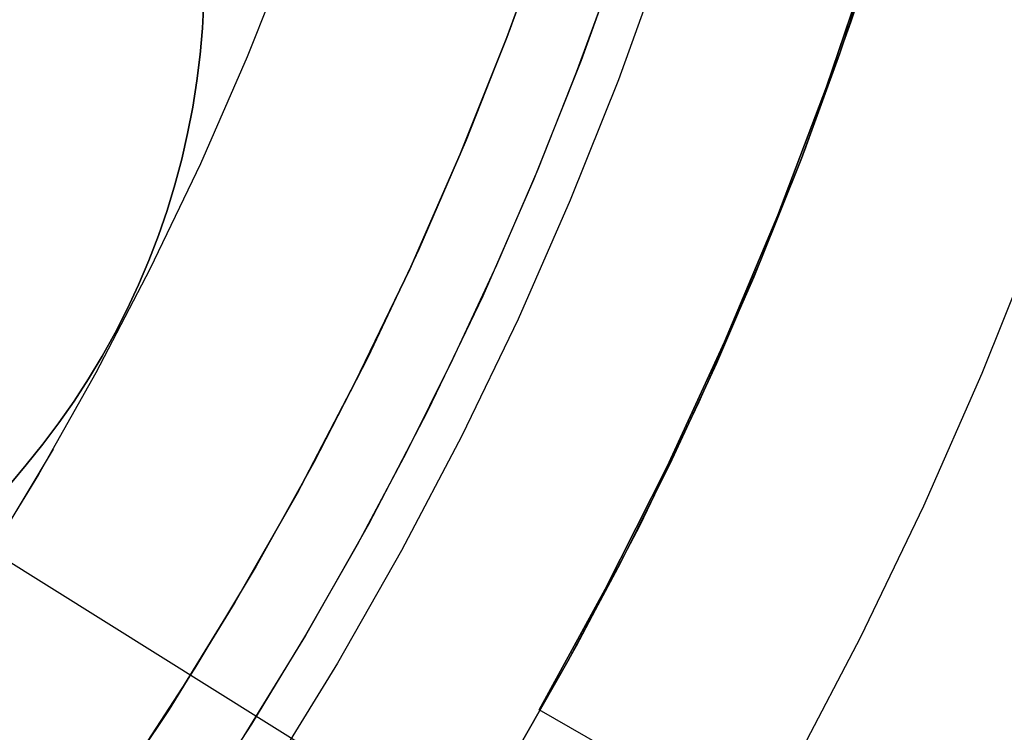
# Model space of a CAD drawing. Header units: millimetres. Extents: x 10802 to 11966, y -167 to 850.
# Tile 124 of 182: x 11419 to 11432, y 458 to 467. Entities that reach past the tile are written whole.
import ezdxf

# ---------------------------------------------------------------- set-up
doc = ezdxf.new("R2010")
doc.units = ezdxf.units.MM
doc.layers.add('1', color=7, linetype='Continuous')
doc.layers.add('luz', color=7, linetype='Continuous')

msp = doc.modelspace()

# ---------------------------------------------------------------- linework, layer by layer
at = {"layer": '1', "color": 250, "true_color": 0x111111}
for p, q in [((11430.446, 468.38, 75.162), (11429.918, 466.736, 75.162)), ((11425.569, 466.539, 89.131), (11426.106, 468.033, 89.131)), ((11426.106, 468.033, 92.4), (11425.569, 466.539, 92.4)), ((11426.111, 468.058, 95.668), (11425.606, 466.641, 95.668)), ((11427.053, 467.772, 89.131), (11426.508, 466.251, 89.131)), ((11422.828, 467.669, 98.631), (11422.283, 466.296, 98.631)), ((11429.775, 466.328, 64.238), (11430.221, 467.658, 64.238)), ((11430.221, 467.658, 86.085), (11429.775, 466.328, 86.085)), ((11427.534, 467.547, 228.525), (11426.979, 466.004, 228.525)), ((11426.9, 467.334, 89.131), (11426.447, 466.096, 89.131)), ((11429.918, 466.736, 75.162), (11429.333, 465.111, 75.162)), ((11425.606, 466.641, 95.668), (11425.054, 465.241, 95.668)), ((11424.98, 465.064, 89.131), (11425.569, 466.539, 89.131)), ((11425.569, 466.539, 92.4), (11424.98, 465.064, 92.4)), ((11422.283, 466.296, 98.631), (11421.692, 464.943, 98.631)), ((11426.508, 466.251, 89.131), (11425.911, 464.75, 89.131)), ((11429.293, 465.01, 64.238), (11429.775, 466.328, 64.238)), ((11429.775, 466.328, 86.085), (11429.293, 465.01, 86.085)), ((11426.447, 466.096, 89.131), (11425.96, 464.872, 89.131)), ((11426.979, 466.004, 228.525), (11426.371, 464.481, 228.525)), ((11425.054, 465.241, 95.668), (11424.457, 463.861, 95.668)), ((11429.333, 465.111, 75.162), (11428.693, 463.508, 75.162)), ((11424.341, 463.611, 89.131), (11424.98, 465.064, 89.131)), ((11424.98, 465.064, 92.4), (11424.341, 463.611, 92.4)), ((11428.774, 463.706, 64.238), (11429.293, 465.01, 64.238)), ((11429.293, 465.01, 86.085), (11428.774, 463.706, 86.085)), ((11421.692, 464.943, 98.631), (11421.054, 463.61, 98.631)), ((11425.96, 464.872, 89.131), (11425.438, 463.662, 89.131)), ((11425.911, 464.75, 89.131), (11425.263, 463.27, 89.131)), ((11426.371, 464.481, 228.525), (11425.711, 462.98, 228.525)), ((11431.581, 462.296, 61.1), (11432.261, 464, 61.1)), ((11424.457, 463.861, 95.668), (11423.814, 462.502, 95.668)), ((11421.054, 463.61, 98.631), (11420.371, 462.301, 98.631)), ((11423.652, 462.181, 89.131), (11424.341, 463.611, 89.131)), ((11424.341, 463.611, 92.4), (11423.652, 462.181, 92.4)), ((11425.438, 463.662, 89.131), (11424.883, 462.467, 89.131)), ((11428.218, 462.418, 64.238), (11428.774, 463.706, 64.238)), ((11428.774, 463.706, 86.085), (11428.218, 462.418, 86.085)), ((11428.693, 463.508, 75.162), (11427.998, 461.927, 75.162)), ((11425.263, 463.27, 89.131), (11424.565, 461.814, 89.131)), ((11425.711, 462.98, 228.525), (11425, 461.503, 228.525)), ((11423.814, 462.502, 95.668), (11423.127, 461.165, 95.668)), ((11424.883, 462.467, 89.131), (11424.295, 461.288, 89.131)), ((11427.628, 461.145, 64.238), (11428.218, 462.418, 64.238)), ((11428.218, 462.418, 86.085), (11427.628, 461.145, 86.085)), ((11420.371, 462.301, 98.631), (11419.644, 461.015, 98.631)), ((11430.843, 460.616, 61.1), (11431.581, 462.296, 61.1)), ((11422.915, 460.775, 89.131), (11423.652, 462.181, 89.131)), ((11423.652, 462.181, 92.4), (11422.915, 460.775, 92.4)), ((11427.998, 461.927, 75.162), (11427.249, 460.371, 75.162)), ((11424.565, 461.814, 89.131), (11423.817, 460.382, 89.131)), ((11425, 461.503, 228.525), (11424.238, 460.051, 228.525)), ((11419.83, 461.334, 98.631), (11419.106, 460.127, 98.631)), ((11424.295, 461.288, 89.131), (11423.675, 460.125, 89.131)), ((11423.127, 461.165, 95.668), (11422.396, 459.853, 95.668)), ((11427.001, 459.889, 64.238), (11427.628, 461.145, 64.238)), ((11427.628, 461.145, 86.085), (11427.001, 459.889, 86.085)), ((11419.644, 461.015, 98.631), (11418.872, 459.755, 98.631)), ((11422.129, 459.396, 89.131), (11422.915, 460.775, 89.131)), ((11422.915, 460.775, 92.4), (11422.129, 459.396, 92.4)), ((11430.047, 458.963, 61.1), (11430.843, 460.616, 61.1)), ((11423.817, 460.382, 89.131), (11423.02, 458.977, 89.131)), ((11427.249, 460.371, 75.162), (11426.447, 458.843, 75.162)), ((11423.675, 460.125, 89.131), (11423.022, 458.981, 89.131)), ((11424.238, 460.051, 228.525), (11423.426, 458.627, 228.525)), ((11426.341, 458.652, 64.238), (11427.001, 459.889, 64.238)), ((11427.001, 459.889, 86.085), (11426.341, 458.652, 86.085)), ((11422.396, 459.853, 95.668), (11421.621, 458.565, 95.668)), ((11421.296, 458.044, 89.131), (11422.129, 459.396, 89.131)), ((11422.129, 459.396, 92.4), (11421.296, 458.044, 92.4)), ((11423.02, 458.977, 89.131), (11422.175, 457.6, 89.131)), ((11423.022, 458.981, 89.131), (11422.337, 457.856, 89.131)), ((11429.195, 457.339, 61.1), (11430.047, 458.963, 61.1)), ((11426.447, 458.843, 75.162), (11425.592, 457.343, 75.162)), ((11425.645, 457.433, 64.238), (11426.341, 458.652, 64.238)), ((11426.341, 458.652, 86.085), (11425.645, 457.433, 86.085)), ((11421.621, 458.565, 95.668), (11420.803, 457.305, 95.668)), ((11423.426, 458.627, 228.525), (11422.566, 457.231, 228.525)), ((11420.417, 456.722, 89.131), (11421.296, 458.044, 89.131)), ((11421.296, 458.044, 92.4), (11420.417, 456.722, 92.4)), ((11422.337, 457.856, 89.131), (11421.621, 456.75, 89.131))]:
    msp.add_line(p, q, dxfattribs=at)
at = {"layer": '1', "color": 29, "true_color": 0x4d342b}
for p, q in [((11429.612, 465.918, 34.462), (11430.172, 467.563, 34.462)), ((11429.612, 465.918, 42.462), (11430.172, 467.563, 42.462)), ((11429.612, 465.918, 70.562), (11430.172, 467.563, 70.562)), ((11429.612, 465.918, 76.062), (11430.172, 467.563, 76.062)), ((11430.172, 467.563, 38.462), (11429.612, 465.918, 38.462)), ((11430.172, 467.563, 73.312), (11429.612, 465.918, 73.312)), ((11428.995, 464.294, 34.462), (11429.612, 465.918, 34.462)), ((11428.995, 464.294, 42.462), (11429.612, 465.918, 42.462)), ((11428.995, 464.294, 70.562), (11429.612, 465.918, 70.562)), ((11428.995, 464.294, 76.062), (11429.612, 465.918, 76.062)), ((11429.612, 465.918, 38.462), (11428.995, 464.294, 38.462)), ((11429.612, 465.918, 73.312), (11428.995, 464.294, 73.312)), ((11428.322, 462.692, 34.462), (11428.995, 464.294, 34.462)), ((11428.322, 462.692, 42.462), (11428.995, 464.294, 42.462)), ((11428.322, 462.692, 70.562), (11428.995, 464.294, 70.562)), ((11428.322, 462.692, 76.062), (11428.995, 464.294, 76.062)), ((11428.995, 464.294, 38.462), (11428.322, 462.692, 38.462)), ((11428.995, 464.294, 73.312), (11428.322, 462.692, 73.312)), ((11427.594, 461.114, 34.462), (11428.322, 462.692, 34.462)), ((11427.594, 461.114, 42.462), (11428.322, 462.692, 42.462)), ((11427.594, 461.114, 70.562), (11428.322, 462.692, 70.562)), ((11427.594, 461.114, 76.062), (11428.322, 462.692, 76.062)), ((11428.322, 462.692, 38.462), (11427.594, 461.114, 38.462)), ((11428.322, 462.692, 73.312), (11427.594, 461.114, 73.312)), ((11426.812, 459.562, 34.462), (11427.594, 461.114, 34.462)), ((11426.812, 459.562, 42.462), (11427.594, 461.114, 42.462)), ((11426.812, 459.562, 70.562), (11427.594, 461.114, 70.562)), ((11426.812, 459.562, 76.062), (11427.594, 461.114, 76.062)), ((11427.594, 461.114, 38.462), (11426.812, 459.562, 38.462)), ((11427.594, 461.114, 73.312), (11426.812, 459.562, 73.312)), ((11425.976, 458.039, 34.462), (11426.812, 459.562, 34.462)), ((11425.976, 458.039, 42.462), (11426.812, 459.562, 42.462)), ((11425.976, 458.039, 70.562), (11426.812, 459.562, 70.562)), ((11425.976, 458.039, 76.062), (11426.812, 459.562, 76.062)), ((11426.812, 459.562, 38.462), (11425.976, 458.039, 38.462)), ((11426.812, 459.562, 73.312), (11425.976, 458.039, 73.312)), ((11425.976, 458.039, 42.462), (11425.976, 458.039, 34.462)), ((11425.976, 458.039, 76.062), (11425.976, 458.039, 70.562)), ((11442.911, 448.361, 42.462), (11425.976, 458.039, 42.462)), ((11447.686, 445.632, 34.462), (11425.976, 458.039, 34.462)), ((11439.134, 450.519, 76.062), (11425.976, 458.039, 76.062)), ((11434.228, 453.323, 70.562), (11425.976, 458.039, 70.562))]:
    msp.add_line(p, q, dxfattribs=at)
at = {"layer": '1', "color": 7, "true_color": 0xf4f4f4}
for p, q in [((11421.718, 466.659, 279.75), (11421.736, 466.995, 279.75)), ((11421.736, 466.995, 282.75), (11421.718, 466.659, 282.75)), ((11421.736, 466.995, 281.25), (11421.718, 466.659, 281.25)), ((11421.689, 466.324, 279.75), (11421.718, 466.659, 279.75)), ((11421.718, 466.659, 282.75), (11421.689, 466.324, 282.75)), ((11421.718, 466.659, 281.25), (11421.689, 466.324, 281.25)), ((11421.648, 465.99, 279.75), (11421.689, 466.324, 279.75)), ((11421.689, 466.324, 282.75), (11421.648, 465.99, 282.75)), ((11421.689, 466.324, 281.25), (11421.648, 465.99, 281.25)), ((11421.596, 465.658, 279.75), (11421.648, 465.99, 279.75)), ((11421.648, 465.99, 282.75), (11421.596, 465.658, 282.75)), ((11421.648, 465.99, 281.25), (11421.596, 465.658, 281.25)), ((11421.531, 465.327, 279.75), (11421.596, 465.658, 279.75)), ((11421.596, 465.658, 282.75), (11421.531, 465.327, 282.75)), ((11421.596, 465.658, 281.25), (11421.531, 465.327, 281.25)), ((11421.456, 465, 279.75), (11421.531, 465.327, 279.75)), ((11421.531, 465.327, 282.75), (11421.456, 465, 282.75)), ((11421.531, 465.327, 281.25), (11421.456, 465, 281.25)), ((11421.369, 464.675, 279.75), (11421.456, 465, 279.75)), ((11421.456, 465, 282.75), (11421.369, 464.675, 282.75)), ((11421.456, 465, 281.25), (11421.369, 464.675, 281.25)), ((11421.271, 464.353, 279.75), (11421.369, 464.675, 279.75)), ((11421.369, 464.675, 282.75), (11421.271, 464.353, 282.75)), ((11421.369, 464.675, 281.25), (11421.271, 464.353, 281.25)), ((11421.161, 464.035, 279.75), (11421.271, 464.353, 279.75)), ((11421.271, 464.353, 282.75), (11421.161, 464.035, 282.75)), ((11421.271, 464.353, 281.25), (11421.161, 464.035, 281.25)), ((11421.041, 463.721, 279.75), (11421.161, 464.035, 279.75)), ((11421.161, 464.035, 282.75), (11421.041, 463.721, 282.75)), ((11421.161, 464.035, 281.25), (11421.041, 463.721, 281.25)), ((11420.91, 463.411, 279.75), (11421.041, 463.721, 279.75)), ((11421.041, 463.721, 282.75), (11420.91, 463.411, 282.75)), ((11421.041, 463.721, 281.25), (11420.91, 463.411, 281.25)), ((11420.768, 463.106, 279.75), (11420.91, 463.411, 279.75)), ((11420.91, 463.411, 282.75), (11420.768, 463.106, 282.75)), ((11420.91, 463.411, 281.25), (11420.768, 463.106, 281.25)), ((11420.615, 462.806, 279.75), (11420.768, 463.106, 279.75)), ((11420.768, 463.106, 282.75), (11420.615, 462.806, 282.75)), ((11420.768, 463.106, 281.25), (11420.615, 462.806, 281.25)), ((11420.452, 462.512, 279.75), (11420.615, 462.806, 279.75)), ((11420.615, 462.806, 282.75), (11420.452, 462.512, 282.75)), ((11420.615, 462.806, 281.25), (11420.452, 462.512, 281.25)), ((11420.279, 462.224, 279.75), (11420.452, 462.512, 279.75)), ((11420.452, 462.512, 282.75), (11420.279, 462.224, 282.75)), ((11420.452, 462.512, 281.25), (11420.279, 462.224, 281.25)), ((11420.096, 461.941, 279.75), (11420.279, 462.224, 279.75)), ((11420.279, 462.224, 282.75), (11420.096, 461.941, 282.75)), ((11420.279, 462.224, 281.25), (11420.096, 461.941, 281.25)), ((11419.903, 461.666, 279.75), (11420.096, 461.941, 279.75)), ((11420.096, 461.941, 282.75), (11419.903, 461.666, 282.75)), ((11420.096, 461.941, 281.25), (11419.903, 461.666, 281.25)), ((11419.701, 461.397, 279.75), (11419.903, 461.666, 279.75)), ((11419.903, 461.666, 282.75), (11419.701, 461.397, 282.75)), ((11419.903, 461.666, 281.25), (11419.701, 461.397, 281.25)), ((11419.49, 461.135, 279.75), (11419.701, 461.397, 279.75)), ((11419.701, 461.397, 282.75), (11419.49, 461.135, 282.75)), ((11419.701, 461.397, 281.25), (11419.49, 461.135, 281.25)), ((11407.565, 446.901, 279.75), (11419.49, 461.135, 279.75)), ((11419.49, 461.135, 282.75), (11407.565, 446.901, 282.75)), ((11419.49, 461.135, 281.25), (11407.565, 446.901, 281.25)), ((11419.49, 461.135, 279.75), (11419.49, 461.135, 282.75))]:
    msp.add_line(p, q, dxfattribs=at)
at = {"layer": 'luz', "color": 254, "true_color": 0xcad1ee}
for p, q in [((11255.529, 562.222, -43.088), (11509.611, 403.47, -43.088)), ((11255.529, 562.222, -41.588), (11509.611, 403.47, -41.588))]:
    msp.add_line(p, q, dxfattribs=at)

doc.saveas('drawing.dxf')
